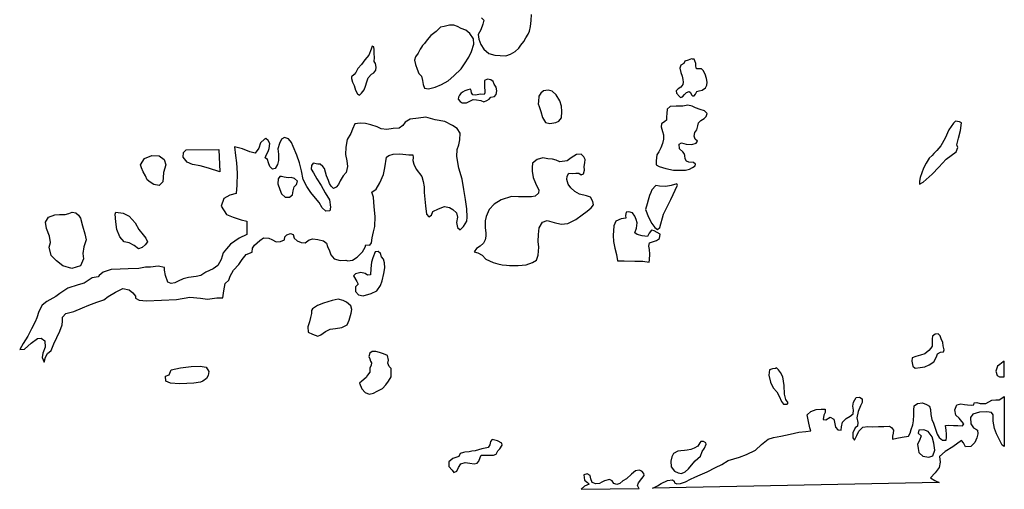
# Model space of a CAD drawing. Extents: x 167040 to 315899, y 721307 to 809380.
# Tile 18 of 20: x 288765 to 315899, y 759300 to 772243. Entities that reach past the tile are written whole.
import ezdxf

# ---------------------------------------------------------------- set-up
doc = ezdxf.new("R2010")
doc.units = 0
doc.layers.add('-RPA', color=1, linetype='CONTINUOUS')
doc.layers.add('RPA', color=3, linetype='CONTINUOUS')

msp = doc.modelspace()

# ---------------------------------------------------------------- linework, layer by layer
at = {"layer": '-RPA', "color": 0}
msp.add_lwpolyline([(295938, 767925), (295884, 767861), (295879, 767715), (295931, 767564), (295981, 767442), (296081, 767353), (296198, 767350), (296280, 767414), (296305, 767528), (296333, 767635), (296393, 767696), (296418, 767796), (296341, 767863), (296250, 767890), (296162, 767886), (296055, 767901), (295977, 767918)], close=True, dxfattribs=at)
at = {"layer": 'RPA', "color": 0}
msp.add_lwpolyline([(301491, 772296), (301552, 772230), (301527, 772123), (301469, 771964), (301401, 771838), (301421, 771704), (301477, 771557), (301560, 771435), (301691, 771309), (301857, 771263), (302010, 771257), (302166, 771245), (302294, 771294), (302416, 771364), (302518, 771460), (302579, 771540), (302655, 771646), (302716, 771746), (302773, 771843), (302810, 771927), (302839, 772054), (302861, 772223), (302871, 772389)], dxfattribs=at)
for points in [[(299837, 771489), (299800, 771434), (299743, 771321), (299669, 771215), (299645, 771127), (299675, 771012), (299722, 770875), (299765, 770757), (299836, 770684), (299866, 770566), (299881, 770455), (299918, 770353), (300032, 770338), (300212, 770380), (300386, 770459), (300576, 770556), (300729, 770697), (300931, 770889), (301025, 771027), (301145, 771214), (301217, 771369), (301276, 771564), (301275, 771714), (301173, 771859), (301061, 771952), (300935, 771997), (300831, 772054), (300728, 772095), (300607, 772094), (300460, 772051), (300359, 772036), (300239, 771915), (300094, 771807), (299991, 771691), (299920, 771588), (299861, 771527)], [(297906, 770666), (297909, 770621), (297940, 770519), (297980, 770427), (298017, 770303), (298074, 770197), (298129, 770161), (298185, 770215), (298258, 770311), (298296, 770408), (298334, 770528), (298372, 770642), (298462, 770744), (298524, 770782), (298578, 770850), (298589, 770934), (298568, 771039), (298536, 771095), (298545, 771202), (298537, 771313), (298529, 771414), (298524, 771496), (298479, 771516), (298454, 771429), (298383, 771267), (298276, 771132), (298183, 771010), (298087, 770901), (298029, 770788), (297979, 770733)], [(307235, 771150), (307182, 771125), (307094, 771101), (307063, 771036), (306984, 770992), (306953, 770911), (306984, 770790), (307021, 770688), (307039, 770596), (307051, 770518), (307040, 770456), (306986, 770382), (306914, 770338), (306857, 770280), (306866, 770215), (306946, 770129), (306975, 770099), (307030, 770118), (307090, 770185), (307143, 770236), (307215, 770264), (307251, 770238), (307279, 770172), (307308, 770145), (307353, 770148), (307390, 770189), (307427, 770264), (307486, 770279), (307571, 770300), (307660, 770364), (307697, 770435), (307712, 770522), (307691, 770621), (307654, 770739), (307604, 770847), (307556, 770890), (307481, 770888), (307416, 770890), (307401, 770961), (307396, 771037), (307374, 771105), (307349, 771158), (307303, 771159), (307277, 771162)], [(300855, 770111), (300851, 770050), (300902, 769990), (300963, 769953), (301077, 769951), (301169, 769995), (301264, 770042), (301349, 770031), (301469, 770012), (301557, 769982), (301639, 770013), (301705, 770051), (301748, 770108), (301846, 770123), (301896, 770184), (301917, 770281), (301900, 770386), (301842, 770468), (301811, 770541), (301747, 770587), (301659, 770602), (301577, 770571), (301572, 770490), (301577, 770375), (301582, 770294), (301587, 770229), (301567, 770177), (301456, 770189), (301338, 770161), (301250, 770170), (301216, 770229), (301210, 770294), (301191, 770327), (301116, 770312), (301034, 770281), (300972, 770249), (300925, 770205), (300882, 770163)], [(303076, 769847), (303129, 769715), (303175, 769548), (303251, 769413), (303377, 769382), (303537, 769405), (303626, 769442), (303693, 769539), (303702, 769712), (303695, 769855), (303652, 770006), (303548, 770171), (303436, 770270), (303325, 770302), (303201, 770284), (303122, 770217), (303068, 770137), (303062, 769990), (303055, 769925)], [(307379, 768215), (307386, 768257), (307335, 768310), (307208, 768312), (307137, 768343), (307108, 768405), (307091, 768500), (307079, 768559), (307040, 768605), (306950, 768688), (306939, 768813), (306999, 768847), (307135, 768813), (307285, 768800), (307410, 768840), (307440, 768892), (307379, 768949), (307354, 769031), (307372, 769138), (307422, 769209), (307454, 769313), (307475, 769404), (307538, 769464), (307630, 769515), (307686, 769573), (307714, 769654), (307634, 769727), (307517, 769771), (307387, 769813), (307297, 769863), (307180, 769885), (307036, 769858), (306853, 769855), (306693, 769848), (306604, 769774), (306595, 769660), (306593, 769562), (306592, 769474), (306546, 769439), (306456, 769369), (306445, 769291), (306476, 769160), (306510, 769065), (306511, 768947), (306480, 768830), (306429, 768714), (306381, 768600), (306324, 768517), (306302, 768354), (306306, 768240), (306387, 768193), (306569, 768137), (306783, 768091), (306943, 768095), (307110, 768092), (307221, 768120), (307310, 768167)], [(295484, 766228), (295633, 766219), (295718, 766188), (295834, 766124), (295951, 766128), (296066, 766172), (296074, 766256), (296124, 766314), (296232, 766348), (296297, 766324), (296331, 766222), (296414, 766149), (296524, 766102), (296632, 766096), (296741, 766176), (296842, 766200), (296985, 766184), (297141, 766146), (297221, 766082), (297245, 765988), (297299, 765876), (297342, 765761), (297428, 765655), (297600, 765610), (297750, 765614), (297805, 765593), (297933, 765613), (298068, 765702), (298214, 765843), (298285, 765975), (298305, 766034), (298416, 766025), (298456, 766090), (298475, 766229), (298511, 766398), (298549, 766547), (298561, 766821), (298533, 767089), (298518, 767350), (298472, 767491), (298590, 767573), (298688, 767747), (298787, 767980), (298829, 768159), (298870, 768451), (298940, 768502), (299054, 768539), (299237, 768546), (299487, 768521), (299595, 768516), (299607, 768448), (299595, 768363), (299623, 768258), (299689, 768127), (299845, 767925), (299888, 767781), (299911, 767637), (299912, 767478), (299947, 767109), (299976, 766883), (300037, 766811), (300109, 766858), (300153, 766952), (300305, 767031), (300469, 767096), (300612, 767071), (300702, 767010), (300801, 766924), (300831, 766796), (300800, 766654), (300826, 766513), (300903, 766453), (300996, 766546), (301084, 766694), (301095, 766798), (301086, 767026), (301046, 767285), (301002, 767562), (300958, 767843), (300869, 768148), (300816, 768468), (300819, 768664), (300867, 768796), (300896, 768930), (300906, 769112), (300820, 769247), (300688, 769328), (300478, 769436), (300218, 769483), (299956, 769556), (299756, 769533), (299524, 769498), (299389, 769419), (299326, 769326), (299227, 769256), (299060, 769240), (298881, 769213), (298725, 769233), (298618, 769293), (298446, 769345), (298297, 769384), (298151, 769390), (298004, 769373), (297939, 769230), (297891, 769107), (297787, 768940), (297754, 768725), (297744, 768524), (297777, 768357), (297797, 768193), (297761, 768034), (297678, 767941), (297601, 767806), (297550, 767703), (297487, 767626), (297411, 767591), (297344, 767651), (297300, 767730), (297275, 767812), (297222, 767940), (297167, 768140), (297116, 768199), (297048, 768259), (296977, 768264), (296857, 768285), (296804, 768228), (296798, 768120), (296865, 768021), (296956, 767857), (297070, 767672), (297184, 767475), (297305, 767280), (297330, 767074), (297309, 766974), (297198, 766966), (297105, 767059), (297020, 767201), (296921, 767323), (296784, 767482), (296676, 767647), (296581, 767841), (296527, 768073), (296472, 768299), (296398, 768505), (296301, 768752), (296251, 768857), (296172, 768962), (296065, 769000), (295982, 768946), (295928, 768830), (295883, 768681), (295893, 768534), (295894, 768361), (295872, 768254), (295808, 768141), (295730, 768126), (295656, 768199), (295625, 768294), (295594, 768393), (295533, 768433), (295564, 768524), (295608, 768608), (295639, 768695), (295658, 768832), (295617, 768917), (295546, 768970), (295507, 768952), (295397, 768852), (295359, 768699), (295256, 768566), (295103, 768601), (294902, 768679), (294684, 768741), (294716, 768502), (294743, 768295), (294762, 768011), (294751, 767681), (294734, 767455), (294559, 767406), (294391, 767315), (294317, 767099), (294461, 766874), (294645, 766796), (294864, 766728), (295028, 766688), (295027, 766320), (294817, 766225), (294573, 766055), (294465, 765923), (294372, 765817), (294313, 765637), (294225, 765466), (294096, 765376), (293899, 765288), (293761, 765194), (293631, 765163), (293413, 765139), (293274, 765101), (293132, 765037), (293042, 764986), (292944, 764975), (292849, 765012), (292787, 765190), (292755, 765343), (292754, 765411), (292577, 765450), (292373, 765424), (292233, 765425), (292048, 765389), (291752, 765374), (291530, 765367), (291289, 765356), (291069, 765287), (290954, 765197), (290925, 765157), (290759, 765128), (290544, 764981), (290375, 764939), (290090, 764840), (289871, 764699), (289762, 764616), (289514, 764475), (289382, 764378), (289291, 764197), (289238, 764024), (289195, 763912), (289094, 763718), (288990, 763518), (288860, 763320), (288765, 763153), (288902, 763161), (289084, 763331), (289255, 763457), (289359, 763466), (289458, 763393), (289471, 763217), (289399, 763056), (289384, 762935), (289439, 762806), (289479, 762944), (289529, 763045), (289632, 763129), (289707, 763309), (289788, 763483), (289873, 763660), (289939, 763837), (289947, 763932), (289948, 764046), (290037, 764142), (290261, 764198), (290494, 764297), (290675, 764375), (290888, 764460), (291086, 764522), (291201, 764618), (291405, 764733), (291605, 764831), (291778, 764798), (291880, 764715), (291954, 764619), (291955, 764570), (292060, 764516), (292262, 764490), (293082, 764531), (293452, 764593), (293749, 764569), (293942, 764543), (294195, 764580), (294361, 764579), (294387, 764772), (294429, 764971), (294528, 765061), (294562, 765176), (294657, 765343), (294807, 765493), (294893, 765631), (295004, 765773), (295176, 765839), (295184, 765950), (295238, 766031), (295383, 766156)], [(313908, 768497), (313825, 768423), (313745, 768291), (313670, 768152), (313623, 768026), (313584, 767892), (313563, 767788), (313558, 767713), (313664, 767767), (313915, 767985), (314092, 768181), (314298, 768396), (314436, 768498), (314575, 768603), (314616, 768723), (314592, 768795), (314637, 768980), (314690, 769191), (314716, 769396), (314664, 769430), (314551, 769445), (314497, 769394), (314370, 769203), (314268, 768980), (314151, 768770), (314041, 768641), (313955, 768558)], [(292275, 767825), (292228, 767935), (292170, 768052), (292123, 768158), (292095, 768242), (292206, 768414), (292407, 768499), (292612, 768492), (292747, 768387), (292796, 768242), (292728, 768035), (292720, 767892), (292713, 767774), (292610, 767675), (292463, 767702), (292358, 767762)], [(294257, 768668), (294277, 768046), (293970, 768148), (293737, 768213), (293531, 768248), (293377, 768320), (293270, 768458), (293275, 768579), (293352, 768658)], [(302183, 765480), (302267, 765472), (302499, 765468), (302721, 765490), (302901, 765548), (303003, 765615), (303051, 765751), (303071, 765969), (303055, 766129), (303062, 766324), (303084, 766503), (303172, 766665), (303300, 766705), (303498, 766652), (303686, 766610), (303875, 766629), (304092, 766739), (304270, 766860), (304403, 766968), (304515, 767057), (304578, 767141), (304561, 767236), (304494, 767351), (304381, 767392), (304193, 767435), (304064, 767505), (303955, 767612), (303878, 767714), (303841, 767839), (303850, 767933), (303894, 768014), (303994, 768002), (304089, 768017), (304171, 768015), (304241, 767968), (304301, 767997), (304332, 768094), (304324, 768198), (304339, 768296), (304344, 768393), (304312, 768459), (304238, 768532), (304105, 768528), (303963, 768439), (303851, 768353), (303652, 768328), (303548, 768369), (303451, 768403), (303317, 768409), (303181, 768437), (303024, 768394), (302898, 768289), (302886, 768172), (302884, 768068), (302914, 767898), (302979, 767740), (303023, 767635), (303074, 767553), (303066, 767462), (302970, 767379), (302865, 767361), (302705, 767360), (302510, 767357), (302321, 767371), (302029, 767281), (301845, 767161), (301699, 767007), (301624, 766816), (301589, 766700), (301595, 766504), (301609, 766364), (301607, 766276), (301592, 766172), (301548, 766084), (301452, 765998), (301354, 765941), (301293, 765845), (301394, 765813), (301513, 765753), (301615, 765640), (301813, 765552), (301942, 765510), (302062, 765489)], [(306155, 767478), (306124, 767397), (306080, 767267), (306055, 767170), (306013, 767014), (306091, 766801), (306185, 766623), (306271, 766511), (306342, 766464), (306402, 766515), (306509, 766881), (306706, 767289), (306892, 767679), (306870, 767716), (306716, 767673), (306575, 767649), (306396, 767659), (306292, 767677), (306189, 767555)], [(290016, 766877), (290119, 766899), (290207, 766936), (290311, 766918), (290390, 766858), (290441, 766774), (290500, 766557), (290562, 766340), (290594, 766177), (290530, 765981), (290507, 765795), (290519, 765652), (290444, 765458), (290205, 765386), (289952, 765463), (289781, 765593), (289632, 765747), (289575, 765974), (289616, 766098), (289583, 766280), (289501, 766484), (289475, 766663), (289561, 766801), (289729, 766866), (289866, 766875)], [(292286, 766119), (292225, 766037), (292139, 765967), (292038, 765929), (291923, 766022), (291785, 766094), (291641, 766124), (291524, 766256), (291443, 766459), (291410, 766674), (291396, 766879), (291415, 766938), (291620, 766915), (291782, 766824), (291951, 766647), (292048, 766463), (292165, 766309), (292242, 766223)], [(305241, 765598), (305424, 765601), (305717, 765586), (305935, 765585), (306108, 765559), (306122, 765624), (306134, 765777), (306124, 765908), (306102, 765999), (306120, 766090), (306232, 766134), (306314, 766158), (306393, 766216), (306415, 766336), (306331, 766373), (306254, 766427), (306179, 766438), (306115, 766361), (306062, 766270), (305919, 766283), (305779, 766318), (305721, 766364), (305763, 766497), (305782, 766644), (305757, 766735), (305716, 766824), (305653, 766916), (305556, 766947), (305481, 766942), (305459, 766848), (305465, 766776), (305344, 766753), (305193, 766693), (305141, 766557), (305120, 766297), (305130, 766127), (305163, 765948), (305209, 765771)], [(298790, 765639), (298733, 765711), (298708, 765800), (298641, 765856), (298563, 765845), (298498, 765680), (298460, 765557), (298440, 765388), (298431, 765212), (298352, 765203), (298281, 765244), (298164, 765272), (298020, 765235), (297967, 765181), (298059, 765026), (298090, 764954), (298021, 764884), (298021, 764750), (298101, 764660), (298234, 764632), (298451, 764693), (298605, 764772), (298709, 764917), (298754, 765050), (298803, 765247), (298825, 765407), (298815, 765544)], [(296806, 764228), (296811, 764146), (296783, 764039), (296749, 763913), (296710, 763780), (296717, 763630), (296830, 763572), (296979, 763524), (297068, 763555), (297194, 763647), (297322, 763713), (297466, 763733), (297642, 763763), (297793, 763829), (297841, 763961), (297900, 764153), (297918, 764256), (297894, 764361), (297769, 764455), (297678, 764508), (297539, 764540), (297372, 764507), (297133, 764427), (296975, 764368), (296830, 764273)], [(313762, 763075), (313713, 763033), (313591, 762999), (313457, 762963), (313355, 762922), (313354, 762827), (313377, 762693), (313442, 762637), (313579, 762654), (313713, 762674), (313828, 762728), (313960, 762814), (314031, 762949), (314058, 763037), (314144, 763081), (314226, 763090), (314240, 763142), (314215, 763250), (314204, 763348), (314160, 763443), (314132, 763528), (314074, 763585), (313993, 763580), (313920, 763516), (313915, 763444), (313913, 763320), (313909, 763242), (313875, 763190), (313819, 763123)], [(298437, 762833), (298459, 762787), (298454, 762719), (298414, 762638), (298412, 762527), (298352, 762450), (298311, 762385), (298192, 762280), (298129, 762229), (298195, 762068), (298281, 761972), (298394, 761921), (298512, 761945), (298620, 762002), (298759, 762078), (298858, 762180), (298925, 762283), (299006, 762402), (299005, 762533), (299003, 762627), (298946, 762687), (298911, 762772), (298929, 762863), (298902, 762984), (298789, 763029), (298679, 763073), (298578, 763101), (298477, 763099), (298415, 763052), (298390, 762961), (298415, 762895)], [(315899, 762831), (315865, 762810), (315776, 762743), (315710, 762689), (315665, 762556), (315699, 762435), (315763, 762401), (315858, 762399), (315897, 762403)], [(293815, 762277), (293751, 762250), (293565, 762221), (293370, 762214), (293168, 762207), (292924, 762226), (292796, 762279), (292787, 762415), (292887, 762456), (292940, 762597), (293200, 762651), (293495, 762688), (293743, 762696), (293900, 762666), (293980, 762544), (293956, 762436), (293912, 762350)], [(309592, 762631), (309511, 762616), (309432, 762595), (309413, 762445), (309459, 762255), (309528, 762094), (309627, 761982), (309690, 761866), (309756, 761722), (309814, 761649), (309915, 761644), (309938, 761686), (309875, 761778), (309838, 761919), (309829, 762157), (309794, 762399), (309727, 762518), (309680, 762597), (309622, 762650)], [(314105, 759484), (306204, 759329), (306212, 759333), (306340, 759396), (306442, 759463), (306613, 759541), (306757, 759565), (306799, 759528), (306811, 759476), (306876, 759455), (306974, 759457), (307112, 759507), (307253, 759576), (307372, 759636), (307520, 759699), (307707, 759777), (307941, 759903), (308115, 759982), (308290, 760093), (308598, 760186), (308792, 760257), (309038, 760374), (309207, 760537), (309389, 760684), (309534, 760727), (309743, 760763), (309998, 760820), (310234, 760872), (310433, 760891), (310571, 760908), (310540, 760994), (310507, 761170), (310467, 761351), (310570, 761447), (310711, 761500), (310848, 761507), (310959, 761508), (310961, 761417), (310924, 761343), (310906, 761222), (310977, 761211), (311102, 761287), (311199, 761237), (311217, 761148), (311251, 761011), (311312, 760941), (311400, 760933), (311414, 761024), (311442, 761148), (311545, 761254), (311651, 761317), (311734, 761384), (311745, 761479), (311721, 761590), (311746, 761704), (311813, 761830), (311905, 761838), (311985, 761791), (311977, 761693), (311940, 761599), (311868, 761441), (311833, 761268), (311863, 761137), (311855, 761040), (311786, 760992), (311724, 760856), (311725, 760722), (311773, 760650), (311831, 760782), (311888, 760905), (311998, 761011), (312135, 761035), (312279, 761026), (312429, 761030), (312582, 761027), (312739, 761041), (312790, 761004), (312848, 760934), (312840, 760846), (312816, 760762), (312814, 760681), (312935, 760708), (313086, 760741), (313256, 760768), (313300, 760848), (313331, 760952), (313376, 761075), (313397, 761189), (313403, 761349), (313409, 761483), (313414, 761603), (313510, 761667), (313640, 761684), (313751, 761636), (313838, 761589), (313862, 761501), (313876, 761357), (313897, 761220), (313951, 761127), (314003, 760960), (314046, 760816), (314107, 760730), (314197, 760657), (314298, 760658), (314306, 760723), (314304, 760821), (314293, 760926), (314276, 761060), (314351, 761072), (314497, 761056), (314618, 761060), (314748, 761048), (314779, 761100), (314728, 761170), (314651, 761262), (314561, 761345), (314534, 761486), (314586, 761632), (314697, 761656), (314804, 761638), (314886, 761627), (314993, 761622), (315058, 761630), (315069, 761686), (315138, 761691), (315229, 761663), (315385, 761667), (315556, 761752), (315661, 761763), (315759, 761765), (315831, 761813), (315896, 761861), (315892, 760483), (315835, 760514), (315763, 760659), (315681, 760833), (315631, 760978), (315589, 761174), (315595, 761350), (315544, 761413), (315414, 761435), (315215, 761429), (315034, 761373), (314968, 761276), (314978, 761103), (315054, 760998), (315132, 760947), (315164, 760927), (315169, 760826), (315137, 760719), (315090, 760592), (314973, 760484), (314833, 760473), (314776, 760578), (314718, 760641), (314484, 760469), (314273, 760342), (314111, 760205), (314128, 760048), (314102, 759905), (313992, 759750), (313866, 759615), (313982, 759545)], [(313561, 760293), (313651, 760213), (313823, 760187), (313932, 760218), (313983, 760377), (313954, 760570), (313915, 760743), (313796, 760889), (313683, 760936), (313539, 760929), (313528, 760851), (313605, 760775), (313561, 760645), (313510, 760545), (313521, 760420), (313539, 760316)], [(301033, 760323), (300996, 760310), (300908, 760282), (300864, 760205), (300697, 760149), (300588, 760059), (300592, 759932), (300682, 759829), (300733, 759763), (300811, 759798), (300862, 759905), (300919, 759998), (301037, 760039), (301171, 760017), (301285, 759999), (301376, 760017), (301420, 760071), (301451, 760178), (301481, 760240), (301595, 760241), (301713, 760242), (301820, 760237), (301899, 760268), (301943, 760356), (301993, 760414), (302060, 760514), (302055, 760572), (301935, 760640), (301782, 760675), (301736, 760617), (301718, 760523), (301671, 760455), (301641, 760446), (301497, 760419), (301317, 760360), (301222, 760352), (301147, 760337)], [(306983, 760364), (306898, 760352), (306783, 760282), (306732, 760198), (306707, 760078), (306714, 759921), (306810, 759802), (306911, 759755), (307005, 759737), (307107, 759778), (307193, 759867), (307276, 759961), (307379, 760086), (307525, 760217), (307576, 760340), (307637, 760437), (307684, 760541), (307675, 760580), (307610, 760620), (307539, 760618), (307505, 760576), (307455, 760492), (307353, 760435), (307258, 760401), (307156, 760380), (307084, 760368)], [(305833, 759322), (305823, 759330), (305789, 759402), (305816, 759474), (305910, 759599), (305970, 759683), (305964, 759738), (305910, 759801), (305832, 759826), (305734, 759811), (305628, 759715), (305485, 759590), (305383, 759536), (305304, 759456), (305222, 759432), (305134, 759462), (305093, 759532), (305019, 759569), (304884, 759529), (304812, 759501), (304746, 759456), (304638, 759451), (304544, 759489), (304507, 759584), (304486, 759676), (304402, 759730), (304307, 759702), (304327, 759551), (304411, 759491), (304462, 759438), (304334, 759385), (304241, 759305), (304239, 759300)]]:
    msp.add_lwpolyline(points, close=True, dxfattribs=at)

doc.saveas('drawing.dxf')
